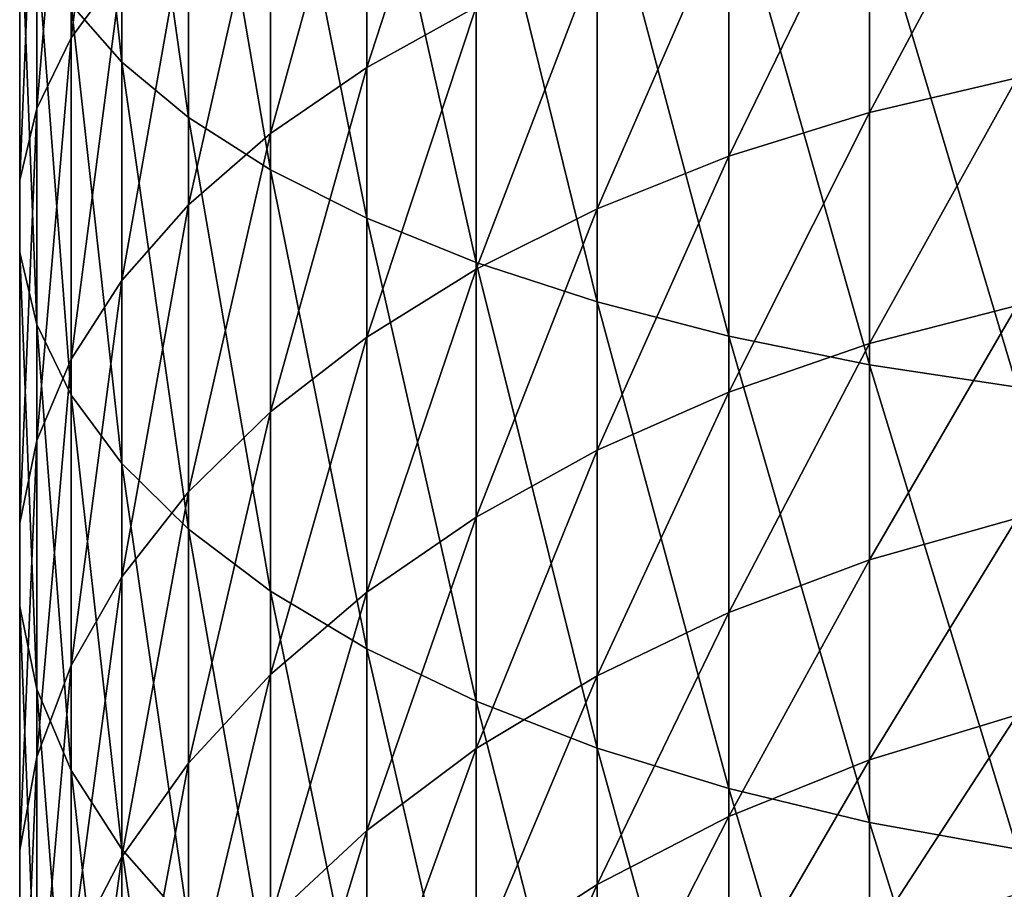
# Model space of a CAD drawing. Header units: metres. Extents: x -82 to 82, y -313 to 40.
# Tile 5 of 256: x -12.98 to -4.26, y -281.43 to -273.73. Entities that reach past the tile are written whole.
import ezdxf

# ---------------------------------------------------------------- set-up
doc = ezdxf.new("R2010")
doc.units = ezdxf.units.M
doc.layers.add('solid_505278_SW0001_CCC', color=7, linetype='CONTINUOUS')

msp = doc.modelspace()

# ---------------------------------------------------------------- linework, layer by layer
at = {"layer": 'solid_505278_SW0001_CCC'}
for points in [[(-12.076697, -274.108521, 297.010681), (-12.076697, -270.436401, 298.3685), (-12.52615, -270.023315, 297.100159)], [(-12.52615, -273.597076, 295.778687), (-12.076697, -274.108521, 297.010681), (-12.52615, -270.023315, 297.100159)], [(-12.52615, -273.892853, 287.985748), (-12.52615, -270.930206, 289.354523), (-12.076697, -270.418762, 288.122528)], [(-12.076697, -273.286224, 286.797729), (-12.52615, -273.892853, 287.985748), (-12.076697, -270.418762, 288.122528)], [(-11.485657, -274.598328, 298.190552), (-11.485657, -270.832031, 299.583221), (-12.076697, -270.436401, 298.3685)], [(-12.076697, -274.108521, 297.010681), (-11.485657, -274.598328, 298.190552), (-12.076697, -270.436401, 298.3685)], [(-10.759957, -275.06076, 299.304504), (-10.759957, -271.205566, 300.730042), (-11.485657, -270.832031, 299.583221)], [(-11.485657, -274.598328, 298.190552), (-10.759957, -275.06076, 299.304504), (-11.485657, -270.832031, 299.583221)], [(-12.828745, -274.518005, 289.210083), (-12.828745, -271.457275, 290.624176), (-12.52615, -270.930206, 289.354523)], [(-12.52615, -273.892853, 287.985748), (-12.828745, -274.518005, 289.210083), (-12.52615, -270.930206, 289.354523)], [(-9.908107, -274.154694, 282.180511), (-9.908107, -271.647186, 283.587769), (-8.940093, -271.182434, 282.677612)], [(-8.940093, -273.619934, 281.309662), (-9.908107, -274.154694, 282.180511), (-8.940093, -271.182434, 282.677612)], [(-9.908107, -275.490417, 300.339447), (-9.908107, -271.552612, 301.795532), (-10.759957, -271.205566, 300.730042)], [(-10.759957, -275.06076, 299.304504), (-9.908107, -275.490417, 300.339447), (-10.759957, -271.205566, 300.730042)], [(-12.980934, -275.154388, 290.45636), (-12.980934, -271.993805, 291.916595), (-12.828745, -271.457275, 290.624176)], [(-12.828745, -274.518005, 289.210083), (-12.980934, -275.154388, 290.45636), (-12.828745, -271.457275, 290.624176)], [(-8.940093, -275.882233, 301.283295), (-8.940093, -271.86908, 302.767212), (-9.908107, -271.552612, 301.795532)], [(-9.908107, -275.490417, 300.339447), (-8.940093, -275.882233, 301.283295), (-9.908107, -271.552612, 301.795532)], [(-10.759957, -274.741119, 283.135406), (-10.759957, -272.156769, 284.585785), (-9.908107, -271.647186, 283.587769)], [(-9.908107, -274.154694, 282.180511), (-10.759957, -274.741119, 283.135406), (-9.908107, -271.647186, 283.587769)], [(-7.867265, -276.231628, 302.124908), (-7.867265, -272.151276, 303.633698), (-8.940093, -271.86908, 302.767212)], [(-8.940093, -275.882233, 301.283295), (-7.867265, -276.231628, 302.124908), (-8.940093, -271.86908, 302.767212)], [(-12.980934, -275.794495, 291.710022), (-12.980934, -272.533478, 293.216614), (-12.980934, -271.993805, 291.916595)], [(-12.980934, -275.154388, 290.45636), (-12.980934, -275.794495, 291.710022), (-12.980934, -271.993805, 291.916595)], [(-5.458558, -274.553009, 277.846222), (-5.458558, -272.384644, 279.298157), (-4.15092, -272.112, 278.854156)], [(-4.15092, -274.246338, 277.425018), (-5.458558, -274.553009, 277.846222), (-4.15092, -272.112, 278.854156)], [(-11.485657, -275.372284, 284.163208), (-11.485657, -272.705261, 285.659973), (-10.759957, -272.156769, 284.585785)], [(-10.759957, -274.741119, 283.135406), (-11.485657, -275.372284, 284.163208), (-10.759957, -272.156769, 284.585785)], [(-6.7022, -276.534485, 302.854492), (-6.7022, -272.395935, 304.384796), (-7.867265, -272.151276, 303.633698)], [(-7.867265, -276.231628, 302.124908), (-6.7022, -276.534485, 302.854492), (-7.867265, -272.151276, 303.633698)], [(-6.7022, -274.941101, 278.379242), (-6.7022, -272.729675, 279.859985), (-5.458558, -272.384644, 279.298157)], [(-5.458558, -274.553009, 277.846222), (-6.7022, -274.941101, 278.379242), (-5.458558, -272.384644, 279.298157)], [(-5.458558, -276.787292, 303.46344), (-5.458558, -272.600098, 305.011719), (-6.7022, -272.395935, 304.384796)], [(-6.7022, -276.534485, 302.854492), (-5.458558, -276.787292, 303.46344), (-6.7022, -272.395935, 304.384796)], [(-12.828745, -276.430878, 292.956299), (-12.828745, -273.070007, 294.509033), (-12.980934, -272.533478, 293.216614)], [(-12.980934, -275.794495, 291.710022), (-12.828745, -276.430878, 292.956299), (-12.980934, -272.533478, 293.216614)], [(-4.15092, -276.98703, 303.944611), (-4.15092, -272.761475, 305.507111), (-5.458558, -272.600098, 305.011719)], [(-5.458558, -276.787292, 303.46344), (-4.15092, -276.98703, 303.944611), (-5.458558, -272.600098, 305.011719)], [(-12.076697, -276.040802, 285.251831), (-12.076697, -273.286224, 286.797729), (-11.485657, -272.705261, 285.659973)], [(-11.485657, -275.372284, 284.163208), (-12.076697, -276.040802, 285.251831), (-11.485657, -272.705261, 285.659973)], [(-7.867265, -275.406067, 279.017822), (-7.867265, -273.143066, 280.533142), (-6.7022, -272.729675, 279.859985)], [(-6.7022, -274.941101, 278.379242), (-7.867265, -275.406067, 279.017822), (-6.7022, -272.729675, 279.859985)], [(-12.52615, -277.05603, 294.180634), (-12.52615, -273.597076, 295.778687), (-12.828745, -273.070007, 294.509033)], [(-12.828745, -276.430878, 292.956299), (-12.52615, -277.05603, 294.180634), (-12.828745, -273.070007, 294.509033)], [(-8.940093, -275.942444, 279.754517), (-8.940093, -273.619934, 281.309662), (-7.867265, -273.143066, 280.533142)], [(-7.867265, -275.406067, 279.017822), (-8.940093, -275.942444, 279.754517), (-7.867265, -273.143066, 280.533142)], [(-12.52615, -276.738861, 286.38855), (-12.52615, -273.892853, 287.985748), (-12.076697, -273.286224, 286.797729)], [(-12.076697, -276.040802, 285.251831), (-12.52615, -276.738861, 286.38855), (-12.076697, -273.286224, 286.797729)], [(-12.076697, -277.662659, 295.368652), (-12.076697, -274.108521, 297.010681), (-12.52615, -273.597076, 295.778687)], [(-12.52615, -277.05603, 294.180634), (-12.076697, -277.662659, 295.368652), (-12.52615, -273.597076, 295.778687)], [(-9.908107, -276.543976, 280.580658), (-9.908107, -274.154694, 282.180511), (-8.940093, -273.619934, 281.309662)], [(-8.940093, -275.942444, 279.754517), (-9.908107, -276.543976, 280.580658), (-8.940093, -273.619934, 281.309662)], [(-12.828745, -277.458221, 287.559998), (-12.828745, -274.518005, 289.210083), (-12.52615, -273.892853, 287.985748)], [(-12.52615, -276.738861, 286.38855), (-12.828745, -277.458221, 287.559998), (-12.52615, -273.892853, 287.985748)], [(-11.485657, -278.243622, 296.506409), (-11.485657, -274.598328, 298.190552), (-12.076697, -274.108521, 297.010681)], [(-12.076697, -277.662659, 295.368652), (-11.485657, -278.243622, 296.506409), (-12.076697, -274.108521, 297.010681)], [(-10.759957, -277.203552, 281.486542), (-10.759957, -274.741119, 283.135406), (-9.908107, -274.154694, 282.180511)], [(-9.908107, -276.543976, 280.580658), (-10.759957, -277.203552, 281.486542), (-9.908107, -274.154694, 282.180511)], [(-5.458558, -276.600647, 276.228455), (-5.458558, -274.553009, 277.846222), (-4.15092, -274.246338, 277.425018)], [(-4.15092, -276.261841, 275.832672), (-5.458558, -276.600647, 276.228455), (-4.15092, -274.246338, 277.425018)], [(-12.980934, -278.190521, 288.752441), (-12.980934, -275.154388, 290.45636), (-12.828745, -274.518005, 289.210083)], [(-12.828745, -277.458221, 287.559998), (-12.980934, -278.190521, 288.752441), (-12.828745, -274.518005, 289.210083)], [(-6.7022, -277.029388, 276.72937), (-6.7022, -274.941101, 278.379242), (-5.458558, -274.553009, 277.846222)], [(-5.458558, -276.600647, 276.228455), (-6.7022, -277.029388, 276.72937), (-5.458558, -274.553009, 277.846222)], [(-10.759957, -278.792114, 297.580597), (-10.759957, -275.06076, 299.304504), (-11.485657, -274.598328, 298.190552)], [(-11.485657, -278.243622, 296.506409), (-10.759957, -278.792114, 297.580597), (-11.485657, -274.598328, 298.190552)], [(-11.485657, -277.913483, 282.461609), (-11.485657, -275.372284, 284.163208), (-10.759957, -274.741119, 283.135406)], [(-10.759957, -277.203552, 281.486542), (-11.485657, -277.913483, 282.461609), (-10.759957, -274.741119, 283.135406)], [(-7.867265, -277.543091, 277.329468), (-7.867265, -275.406067, 279.017822), (-6.7022, -274.941101, 278.379242)], [(-6.7022, -277.029388, 276.72937), (-7.867265, -277.543091, 277.329468), (-6.7022, -274.941101, 278.379242)], [(-9.908107, -279.301727, 298.578613), (-9.908107, -275.490417, 300.339447), (-10.759957, -275.06076, 299.304504)], [(-10.759957, -278.792114, 297.580597), (-9.908107, -279.301727, 298.578613), (-10.759957, -275.06076, 299.304504)], [(-12.980934, -278.927124, 289.951935), (-12.980934, -275.794495, 291.710022), (-12.980934, -275.154388, 290.45636)], [(-12.980934, -278.190521, 288.752441), (-12.980934, -278.927124, 289.951935), (-12.980934, -275.154388, 290.45636)], [(-12.076697, -278.665466, 283.494354), (-12.076697, -276.040802, 285.251831), (-11.485657, -275.372284, 284.163208)], [(-11.485657, -277.913483, 282.461609), (-12.076697, -278.665466, 283.494354), (-11.485657, -275.372284, 284.163208)], [(-8.940093, -278.135681, 278.021759), (-8.940093, -275.942444, 279.754517), (-7.867265, -275.406067, 279.017822)], [(-7.867265, -277.543091, 277.329468), (-8.940093, -278.135681, 278.021759), (-7.867265, -275.406067, 279.017822)], [(-8.940093, -279.766449, 299.488739), (-8.940093, -275.882233, 301.283295), (-9.908107, -275.490417, 300.339447)], [(-9.908107, -279.301727, 298.578613), (-8.940093, -279.766449, 299.488739), (-9.908107, -275.490417, 300.339447)], [(-12.828745, -279.659424, 291.144409), (-12.828745, -276.430878, 292.956299), (-12.980934, -275.794495, 291.710022)], [(-12.980934, -278.927124, 289.951935), (-12.828745, -279.659424, 291.144409), (-12.980934, -275.794495, 291.710022)], [(-7.867265, -280.180847, 300.300354), (-7.867265, -276.231628, 302.124908), (-8.940093, -275.882233, 301.283295)], [(-8.940093, -279.766449, 299.488739), (-7.867265, -280.180847, 300.300354), (-8.940093, -275.882233, 301.283295)], [(-9.908107, -278.800201, 278.798096), (-9.908107, -276.543976, 280.580658), (-8.940093, -275.942444, 279.754517)], [(-8.940093, -278.135681, 278.021759), (-9.908107, -278.800201, 278.798096), (-8.940093, -275.942444, 279.754517)], [(-12.52615, -279.450623, 284.572723), (-12.52615, -276.738861, 286.38855), (-12.076697, -276.040802, 285.251831)], [(-12.076697, -278.665466, 283.494354), (-12.52615, -279.450623, 284.572723), (-12.076697, -276.040802, 285.251831)], [(-6.7022, -280.54007, 301.003876), (-6.7022, -276.534485, 302.854492), (-7.867265, -276.231628, 302.124908)], [(-7.867265, -280.180847, 300.300354), (-6.7022, -280.54007, 301.003876), (-7.867265, -276.231628, 302.124908)], [(-5.458558, -278.514893, 274.454895), (-5.458558, -276.600647, 276.228455), (-4.15092, -276.261841, 275.832672)], [(-4.15092, -278.146057, 274.086945), (-5.458558, -278.514893, 274.454895), (-4.15092, -276.261841, 275.832672)], [(-12.52615, -280.378815, 292.315857), (-12.52615, -277.05603, 294.180634), (-12.828745, -276.430878, 292.956299)], [(-12.828745, -279.659424, 291.144409), (-12.52615, -280.378815, 292.315857), (-12.828745, -276.430878, 292.956299)], [(-10.759957, -279.5289, 279.649384), (-10.759957, -277.203552, 281.486542), (-9.908107, -276.543976, 280.580658)], [(-9.908107, -278.800201, 278.798096), (-10.759957, -279.5289, 279.649384), (-9.908107, -276.543976, 280.580658)], [(-5.458558, -280.839935, 301.591095), (-5.458558, -276.787292, 303.46344), (-6.7022, -276.534485, 302.854492)], [(-6.7022, -280.54007, 301.003876), (-5.458558, -280.839935, 301.591095), (-6.7022, -276.534485, 302.854492)], [(-6.7022, -278.981659, 274.920593), (-6.7022, -277.029388, 276.72937), (-5.458558, -276.600647, 276.228455)], [(-5.458558, -278.514893, 274.454895), (-6.7022, -278.981659, 274.920593), (-5.458558, -276.600647, 276.228455)], [(-12.828745, -280.259796, 285.684052), (-12.828745, -277.458221, 287.559998), (-12.52615, -276.738861, 286.38855)], [(-12.52615, -279.450623, 284.572723), (-12.828745, -280.259796, 285.684052), (-12.52615, -276.738861, 286.38855)], [(-4.15092, -281.076843, 302.055115), (-4.15092, -276.98703, 303.944611), (-5.458558, -276.787292, 303.46344)], [(-5.458558, -280.839935, 301.591095), (-4.15092, -281.076843, 302.055115), (-5.458558, -276.787292, 303.46344)], [(-7.867265, -279.540894, 275.478485), (-7.867265, -277.543091, 277.329468), (-6.7022, -277.029388, 276.72937)], [(-6.7022, -278.981659, 274.920593), (-7.867265, -279.540894, 275.478485), (-6.7022, -277.029388, 276.72937)], [(-12.076697, -281.076843, 293.452545), (-12.076697, -277.662659, 295.368652), (-12.52615, -277.05603, 294.180634)], [(-12.52615, -280.378815, 292.315857), (-12.076697, -281.076843, 293.452545), (-12.52615, -277.05603, 294.180634)], [(-11.485657, -280.313232, 280.565674), (-11.485657, -277.913483, 282.461609), (-10.759957, -277.203552, 281.486542)], [(-10.759957, -279.5289, 279.649384), (-11.485657, -280.313232, 280.565674), (-10.759957, -277.203552, 281.486542)], [(-12.980934, -281.083466, 286.815338), (-12.980934, -278.190521, 288.752441), (-12.828745, -277.458221, 287.559998)], [(-12.828745, -280.259796, 285.684052), (-12.980934, -281.083466, 286.815338), (-12.828745, -277.458221, 287.559998)], [(-8.940093, -280.186005, 276.122101), (-8.940093, -278.135681, 278.021759), (-7.867265, -277.543091, 277.329468)], [(-7.867265, -279.540894, 275.478485), (-8.940093, -280.186005, 276.122101), (-7.867265, -277.543091, 277.329468)], [(-11.485657, -281.745361, 294.541168), (-11.485657, -278.243622, 296.506409), (-12.076697, -277.662659, 295.368652)], [(-12.076697, -281.076843, 293.452545), (-11.485657, -281.745361, 294.541168), (-12.076697, -277.662659, 295.368652)], [(-12.076697, -281.143982, 281.536194), (-12.076697, -278.665466, 283.494354), (-11.485657, -277.913483, 282.461609)], [(-11.485657, -280.313232, 280.565674), (-12.076697, -281.143982, 281.536194), (-11.485657, -277.913483, 282.461609)], [(-9.908107, -280.909485, 276.843842), (-9.908107, -278.800201, 278.798096), (-8.940093, -278.135681, 278.021759)], [(-8.940093, -280.186005, 276.122101), (-9.908107, -280.909485, 276.843842), (-8.940093, -278.135681, 278.021759)], [(-5.458558, -280.283936, 272.536469), (-5.458558, -278.514893, 274.454895), (-4.15092, -278.146057, 274.086945)], [(-4.15092, -279.887329, 272.198608), (-5.458558, -280.283936, 272.536469), (-4.15092, -278.146057, 274.086945)], [(-12.980934, -281.911987, 287.953278), (-12.980934, -278.927124, 289.951935), (-12.980934, -278.190521, 288.752441)], [(-12.980934, -281.083466, 286.815338), (-12.980934, -281.911987, 287.953278), (-12.980934, -278.190521, 288.752441)], [(-10.759957, -282.376526, 295.56897), (-10.759957, -278.792114, 297.580597), (-11.485657, -278.243622, 296.506409)], [(-11.485657, -281.745361, 294.541168), (-10.759957, -282.376526, 295.56897), (-11.485657, -278.243622, 296.506409)], [(-6.7022, -280.785858, 272.96405), (-6.7022, -278.981659, 274.920593), (-5.458558, -278.514893, 274.454895)], [(-5.458558, -280.283936, 272.536469), (-6.7022, -280.785858, 272.96405), (-5.458558, -278.514893, 274.454895)], [(-12.52615, -282.011414, 282.549561), (-12.52615, -279.450623, 284.572723), (-12.076697, -278.665466, 283.494354)], [(-12.076697, -281.143982, 281.536194), (-12.52615, -282.011414, 282.549561), (-12.076697, -278.665466, 283.494354)], [(-9.908107, -282.962952, 296.523895), (-9.908107, -279.301727, 298.578613), (-10.759957, -278.792114, 297.580597)], [(-10.759957, -282.376526, 295.56897), (-9.908107, -282.962952, 296.523895), (-10.759957, -278.792114, 297.580597)], [(-10.759957, -281.702789, 277.635284), (-10.759957, -279.5289, 279.649384), (-9.908107, -278.800201, 278.798096)], [(-9.908107, -280.909485, 276.843842), (-10.759957, -281.702789, 277.635284), (-9.908107, -278.800201, 278.798096)], [(-12.828745, -282.735687, 289.084534), (-12.828745, -279.659424, 291.144409), (-12.980934, -278.927124, 289.951935)], [(-12.980934, -281.911987, 287.953278), (-12.828745, -282.735687, 289.084534), (-12.980934, -278.927124, 289.951935)], [(-7.867265, -281.387177, 273.476318), (-7.867265, -279.540894, 275.478485), (-6.7022, -278.981659, 274.920593)], [(-6.7022, -280.785858, 272.96405), (-7.867265, -281.387177, 273.476318), (-6.7022, -278.981659, 274.920593)], [(-8.940093, -283.497711, 297.394714), (-8.940093, -279.766449, 299.488739), (-9.908107, -279.301727, 298.578613)], [(-9.908107, -282.962952, 296.523895), (-8.940093, -283.497711, 297.394714), (-9.908107, -279.301727, 298.578613)], [(-12.828745, -282.905365, 283.593903), (-12.828745, -280.259796, 285.684052), (-12.52615, -279.450623, 284.572723)], [(-12.52615, -282.011414, 282.549561), (-12.828745, -282.905365, 283.593903), (-12.52615, -279.450623, 284.572723)], [(-11.485657, -282.556641, 278.487152), (-11.485657, -280.313232, 280.565674), (-10.759957, -279.5289, 279.649384)], [(-10.759957, -281.702789, 277.635284), (-11.485657, -282.556641, 278.487152), (-10.759957, -279.5289, 279.649384)], [(-8.940093, -282.080841, 274.067261), (-8.940093, -280.186005, 276.122101), (-7.867265, -279.540894, 275.478485)], [(-7.867265, -281.387177, 273.476318), (-8.940093, -282.080841, 274.067261), (-7.867265, -279.540894, 275.478485)], [(-12.52615, -283.54483, 290.195862), (-12.52615, -280.378815, 292.315857), (-12.828745, -279.659424, 291.144409)], [(-12.828745, -282.735687, 289.084534), (-12.52615, -283.54483, 290.195862), (-12.828745, -279.659424, 291.144409)], [(-7.867265, -283.974579, 298.171234), (-7.867265, -280.180847, 300.300354), (-8.940093, -279.766449, 299.488739)], [(-8.940093, -283.497711, 297.394714), (-7.867265, -283.974579, 298.171234), (-8.940093, -279.766449, 299.488739)], [(-5.458558, -281.896851, 270.485046), (-5.458558, -280.283936, 272.536469), (-4.15092, -279.887329, 272.198608)], [(-4.15092, -281.474945, 270.179352), (-5.458558, -281.896851, 270.485046), (-4.15092, -279.887329, 272.198608)], [(-9.908107, -282.858734, 274.72998), (-9.908107, -280.909485, 276.843842), (-8.940093, -280.186005, 276.122101)], [(-8.940093, -282.080841, 274.067261), (-9.908107, -282.858734, 274.72998), (-8.940093, -280.186005, 276.122101)], [(-6.7022, -284.38797, 298.844391), (-6.7022, -280.54007, 301.003876), (-7.867265, -280.180847, 300.300354)], [(-7.867265, -283.974579, 298.171234), (-6.7022, -284.38797, 298.844391), (-7.867265, -280.180847, 300.300354)], [(-12.980934, -283.815338, 284.657013), (-12.980934, -281.083466, 286.815338), (-12.828745, -280.259796, 285.684052)], [(-12.828745, -282.905365, 283.593903), (-12.980934, -283.815338, 284.657013), (-12.828745, -280.259796, 285.684052)], [(-12.076697, -283.46106, 279.389404), (-12.076697, -281.143982, 281.536194), (-11.485657, -280.313232, 280.565674)], [(-11.485657, -282.556641, 278.487152), (-12.076697, -283.46106, 279.389404), (-11.485657, -280.313232, 280.565674)], [(-6.7022, -282.430786, 270.871887), (-6.7022, -280.785858, 272.96405), (-5.458558, -280.283936, 272.536469)], [(-5.458558, -281.896851, 270.485046), (-6.7022, -282.430786, 270.871887), (-5.458558, -280.283936, 272.536469)], [(-12.076697, -284.330017, 291.274231), (-12.076697, -281.076843, 293.452545), (-12.52615, -280.378815, 292.315857)], [(-12.52615, -283.54483, 290.195862), (-12.076697, -284.330017, 291.274231), (-12.52615, -280.378815, 292.315857)], [(-5.458558, -284.733002, 299.40625), (-5.458558, -280.839935, 301.591095), (-6.7022, -280.54007, 301.003876)], [(-6.7022, -284.38797, 298.844391), (-5.458558, -284.733002, 299.40625), (-6.7022, -280.54007, 301.003876)], [(-7.867265, -283.070496, 271.335327), (-7.867265, -281.387177, 273.476318), (-6.7022, -280.785858, 272.96405)], [(-6.7022, -282.430786, 270.871887), (-7.867265, -283.070496, 271.335327), (-6.7022, -280.785858, 272.96405)], [(-4.15092, -285.005646, 299.85022), (-4.15092, -281.076843, 302.055115), (-5.458558, -280.839935, 301.591095)], [(-5.458558, -284.733002, 299.40625), (-4.15092, -285.005646, 299.85022), (-5.458558, -280.839935, 301.591095)], [(-10.759957, -283.711761, 275.456665), (-10.759957, -281.702789, 277.635284), (-9.908107, -280.909485, 276.843842)], [(-9.908107, -282.858734, 274.72998), (-10.759957, -283.711761, 275.456665), (-9.908107, -280.909485, 276.843842)], [(-12.980934, -284.730682, 285.726349), (-12.980934, -281.911987, 287.953278), (-12.980934, -281.083466, 286.815338)], [(-12.980934, -283.815338, 284.657013), (-12.980934, -284.730682, 285.726349), (-12.980934, -281.083466, 286.815338)], [(-11.485657, -285.08197, 292.307007), (-11.485657, -281.745361, 294.541168), (-12.076697, -281.076843, 293.452545)], [(-12.076697, -284.330017, 291.274231), (-11.485657, -285.08197, 292.307007), (-12.076697, -281.076843, 293.452545)], [(-12.52615, -284.405396, 280.331543), (-12.52615, -282.011414, 282.549561), (-12.076697, -281.143982, 281.536194)], [(-12.076697, -283.46106, 279.389404), (-12.52615, -284.405396, 280.331543), (-12.076697, -281.143982, 281.536194)], [(-8.940093, -283.808441, 271.869995), (-8.940093, -282.080841, 274.067261), (-7.867265, -281.387177, 273.476318)], [(-7.867265, -283.070496, 271.335327), (-8.940093, -283.808441, 271.869995), (-7.867265, -281.387177, 273.476318)]]:
    msp.add_3dface(points, dxfattribs=at)

doc.saveas('drawing.dxf')
